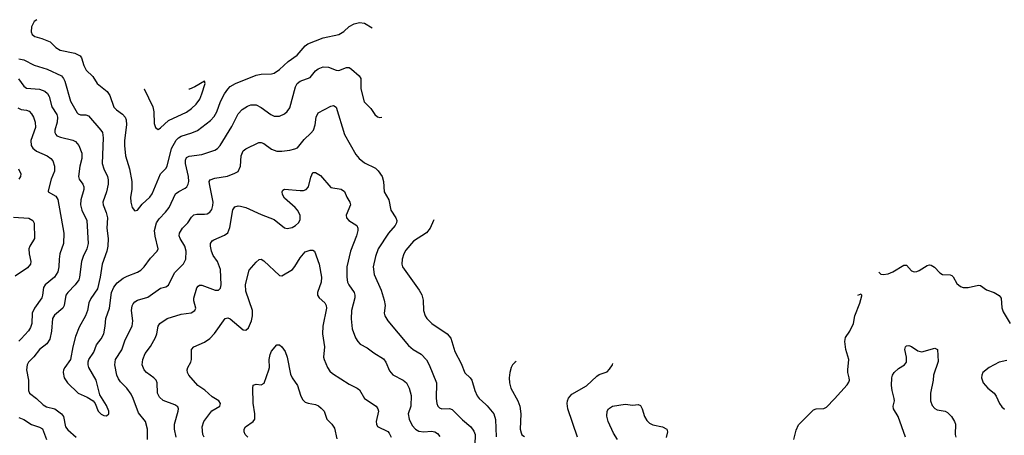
# Model space of a CAD drawing. Header units: inches. Extents: x 990586 to 1117858, y 769490 to 892071.
# Tile 223 of 248: x 1056377 to 1064009, y 885704 to 888925. Entities that reach past the tile are written whole.
import ezdxf

# ---------------------------------------------------------------- set-up
doc = ezdxf.new("R2010")
doc.units = ezdxf.units.IN
doc.header["$MEASUREMENT"] = 0
doc.layers.add('B0858', color=7, linetype='Continuous')
doc.layers.add('B0868', color=7, linetype='Continuous')

msp = doc.modelspace()

# ---------------------------------------------------------------- linework, layer by layer
at = {"layer": 'B0858', "color": 6}
for points, elevation in [([(1056511.1, 888925.4), (1056490, 888911.1), (1056468.3, 888870), (1056466.4, 888830), (1056474.4, 888810), (1056494.9, 888794.9), (1056550, 888779.8), (1056613, 888753), (1056657.4, 888710), (1056690, 888688.1), (1056805.8, 888665.8), (1056845.5, 888645.5), (1056856.3, 888630), (1056875.5, 888570), (1056892.9, 888532.9), (1056944.9, 888484.9), (1056977.4, 888430), (1057055.1, 888370), (1057076.6, 888336.6), (1057108.2, 888248.2), (1057127.3, 888227.3), (1057173.8, 888193.8), (1057194.5, 888170), (1057202.5, 888150), (1057204.8, 888110), (1057190.4, 887990), (1057189.7, 887950), (1057198.2, 887870), (1057227.6, 887770), (1057245.7, 887670), (1057245.8, 887610), (1057236.2, 887550), (1057237.6, 887510), (1057250, 887470.2), (1057266.8, 887446.8), (1057270, 887443.2), (1057290, 887448.3), (1057325.5, 887494.5), (1057386.5, 887550), (1057404.8, 887575.2), (1057468.5, 887731.5), (1057510, 887772.9), (1057521, 887790), (1057552.9, 887927.1), (1057589, 887991), (1057609.3, 888010.7), (1057630, 888022.1), (1057712.7, 888047.4), (1057754.5, 888065.5), (1057856.1, 888143.9), (1057883.9, 888176.1), (1057904.1, 888210), (1057933.7, 888290), (1057965, 888350), (1057990, 888387.7), (1058010, 888407.2), (1058050, 888429.6), (1058210, 888494.5), (1058250, 888502.8), (1058330, 888505.9), (1058350, 888510.6), (1058390, 888538.6), (1058457.5, 888602.5), (1058527.6, 888650), (1058590, 888722.2), (1058610, 888738.9), (1058730, 888784.8), (1058850, 888810.1), (1058890, 888834.5), (1058930, 888873.1), (1058970, 888894.4), (1059010, 888903.3), (1059050, 888898.4), (1059108.1, 888861)], 4200), ([(1056370, 888621.3), (1056410, 888614.6), (1056490, 888573), (1056590, 888542.9), (1056701.6, 888490), (1056717.9, 888470), (1056728, 888448), (1056770, 888294.9), (1056823.8, 888203.8), (1056830, 888196.6), (1056849, 888189), (1056890, 888188.5), (1056910, 888179.6), (1057005.9, 888070), (1057018.3, 888050), (1057024.7, 888010), (1057016.9, 887810), (1057028.4, 887770), (1057058.9, 887710), (1057063.5, 887683.5), (1057062.4, 887650), (1057051.2, 887590), (1057023, 887510), (1057025.3, 887490), (1057048.7, 887430), (1057058.1, 887390), (1057052.6, 887310), (1057062.1, 887230), (1057061.3, 887170), (1057052.5, 887130), (1057016.4, 887030), (1057001.2, 886930), (1056980.8, 886839.2), (1056930, 886763.1), (1056913, 886730), (1056901.7, 886670), (1056888.5, 886630), (1056837.4, 886542.6), (1056809.3, 886470), (1056788.8, 886390), (1056770.1, 886290), (1056727.7, 886230), (1056718.1, 886210), (1056714.8, 886190), (1056722.9, 886150), (1056748.8, 886110), (1056830, 886029.7), (1056899.2, 885999.2), (1056946.8, 885970), (1056962.1, 885950), (1056986.2, 885890), (1057010, 885866.7), (1057030, 885857.2), (1057050, 885854.5), (1057067, 885870), (1057067.1, 885890), (1057050, 885935.7), (1056998.2, 886018.2), (1056970.9, 886130), (1056913.6, 886230), (1056907, 886250), (1056907.7, 886272.3), (1056914.1, 886290), (1056951.5, 886348.5), (1056973.9, 886406.1), (1057010, 886451.4), (1057029.6, 886490), (1057040.9, 886550), (1057043.8, 886610), (1057072.6, 886690), (1057089.8, 886810), (1057107.2, 886852.8), (1057133.8, 886886.2), (1057179.1, 886920.9), (1057210, 886937.6), (1057290, 886967.6), (1057315.8, 886984.2), (1057341.1, 887010), (1057390, 887077.8), (1057443.1, 887130), (1057449.6, 887150.4), (1057427.2, 887247.2), (1057423.5, 887290), (1057437.3, 887350), (1057457.2, 887382.8), (1057507.7, 887432.3), (1057536, 887470), (1057585.1, 887574.9), (1057610, 887594.3), (1057659.8, 887620.2), (1057671.7, 887630), (1057683.5, 887650), (1057688, 887672), (1057686, 887710), (1057663.1, 887810), (1057663.1, 887836.9), (1057670, 887856.1), (1057692, 887868), (1057790, 887881.6), (1057890, 887914), (1057910, 887925.9), (1057930, 887949.7), (1058022.5, 888097.5), (1058070, 888194.8), (1058100.6, 888230), (1058144, 888256), (1058170, 888264.8), (1058210, 888265.3), (1058250, 888243.9), (1058323.4, 888190), (1058350, 888178.7), (1058390, 888178.5), (1058430, 888196.5), (1058450, 888212.5), (1058470, 888241.5), (1058515, 888405), (1058528.6, 888431.4), (1058550.7, 888449.3), (1058630, 888478.2), (1058671.2, 888528.8), (1058690, 888545.2), (1058730, 888560.4), (1058770, 888557), (1058830, 888534.2), (1058850, 888531.3), (1058910, 888555.6), (1058930, 888553.5), (1058950, 888540.6), (1059008.1, 888490), (1059021.4, 888470), (1059020.5, 888390), (1059047.7, 888287.7), (1059097.8, 888237.8), (1059130, 888191.1), (1059150, 888171.7), (1059170, 888166), (1059184.7, 888169.6)], 4100), ([(1056367.7, 888467.8), (1056410, 888410.5), (1056430, 888395.7), (1056530, 888387.8), (1056572.2, 888372.2), (1056594, 888354), (1056604.7, 888330), (1056625.5, 888250), (1056664.2, 888190), (1056670.8, 888170), (1056669, 888130), (1056649.7, 888070), (1056649.6, 888050), (1056656.4, 888036.4), (1056666.3, 888026.3), (1056693.8, 888013.8), (1056790, 887990.8), (1056810, 887980.9), (1056835.9, 887950), (1056858.1, 887890), (1056860.1, 887850), (1056842.4, 887790), (1056833.3, 887710), (1056839.5, 887690), (1056866.6, 887650), (1056874.2, 887630), (1056874.2, 887610), (1056852.5, 887530), (1056849.7, 887490), (1056859.9, 887450), (1056897.8, 887370), (1056907, 887190), (1056897, 887150), (1056869.7, 887090), (1056857.1, 887050), (1056841, 886930), (1056834.6, 886910), (1056808.5, 886870), (1056749.2, 886810), (1056735.5, 886790), (1056722.2, 886710), (1056712.5, 886690), (1056646.3, 886633.7), (1056631.6, 886610), (1056625, 886510), (1056610.9, 886449.1), (1056586.9, 886413.1), (1056530, 886367.8), (1056488.1, 886311.9), (1056446.5, 886270), (1056434.6, 886250), (1056430, 886210), (1056446.3, 886130), (1056445.2, 886050), (1056453, 886030), (1056507.7, 885987.7), (1056558.6, 885938.6), (1056585.3, 885925.3), (1056650, 885907.6), (1056701.4, 885870), (1056715.8, 885850), (1056731.7, 885770), (1056750, 885746.6), (1056816.3, 885690)], 4000), ([(1057342.3, 888390.7), (1057342.2, 888390), (1057409.1, 888249.1), (1057417.1, 888210), (1057420.3, 888120.3), (1057428.8, 888090), (1057450, 888075), (1057470, 888086.8), (1057530, 888144.9), (1057670, 888207.4), (1057710, 888236.9), (1057744.3, 888270), (1057773.4, 888310), (1057790, 888349.5), (1057816, 888430), (1057810, 888449.6)], 4300), ([(1057810, 888449.6), (1057736, 888404), (1057693.3, 888386.7), (1057688.7, 888385.9)], 4300), ([(1056363, 888243), (1056389.9, 888229.9), (1056430, 888224.1), (1056450, 888215.9), (1056470, 888196.1), (1056484.5, 888170), (1056497.5, 888130), (1056498.7, 888090), (1056464.6, 887990), (1056466.8, 887950), (1056479.3, 887930), (1056507, 887907), (1056590.9, 887870.9), (1056619.4, 887850), (1056633.4, 887830), (1056648.1, 887790), (1056647.4, 887750), (1056621.1, 887690), (1056598.3, 887598.3), (1056599, 887590), (1056657.1, 887557.1), (1056671.9, 887531.9), (1056718.3, 887270), (1056717.2, 887190), (1056689, 887110), (1056683, 887070), (1056681.7, 887010), (1056673, 886970), (1056647.4, 886930), (1056575.8, 886870), (1056562.4, 886850), (1056555.1, 886790), (1056548.3, 886770), (1056492.1, 886687.9), (1056473.3, 886650), (1056470.2, 886569.8), (1056461, 886539), (1056445.9, 886514.1), (1056390, 886450.6), (1056370, 886434)], 3900), ([(1057368.6, 885670), (1057369.1, 885750), (1057352.9, 885810), (1057298.8, 885878.8), (1057258, 885990), (1057241.4, 886021.4), (1057206.5, 886070), (1057158.8, 886118.8), (1057142.1, 886142.1), (1057131.1, 886171.1), (1057114.4, 886250), (1057119.2, 886290), (1057170, 886366.3), (1057195.9, 886444.1), (1057250, 886550), (1057253.5, 886590), (1057243.8, 886670), (1057250, 886707.8), (1057257.2, 886722.8), (1057270, 886737.9), (1057289.6, 886750.4), (1057370, 886775.6), (1057470, 886844.1), (1057510, 886855.8), (1057530, 886868.3), (1057576.7, 886963.3), (1057647, 887033), (1057663.9, 887070), (1057666.7, 887130), (1057656.5, 887170), (1057620, 887230), (1057614.3, 887250), (1057616.9, 887270), (1057640.5, 887310), (1057680.9, 887350), (1057710, 887395.3), (1057727.7, 887412.3), (1057750, 887418.6), (1057810, 887417.1), (1057830, 887421.3), (1057850, 887433.9), (1057865.5, 887454.5), (1057875.3, 887484.7), (1057876.5, 887510), (1057847.8, 887652.2), (1057846, 887670), (1057854.9, 887685.1), (1057890, 887697.2), (1057987.8, 887712.2), (1058045.6, 887734.4), (1058070, 887749.3), (1058087.7, 887790), (1058095.1, 887870), (1058110, 887908.8), (1058130, 887923.3), (1058230, 887973.9), (1058250, 887974.4), (1058270, 887966.6), (1058330, 887922.9), (1058370, 887907), (1058410, 887905.8), (1058470, 887913.9), (1058510, 887923.3), (1058530, 887933.3), (1058582.6, 887997.4), (1058635.2, 888044.8), (1058655.4, 888070), (1058668.5, 888110), (1058674.4, 888170), (1058690, 888202.8), (1058790, 888256.1), (1058810, 888260.2), (1058830, 888246.1), (1058895.6, 888035.6), (1058981.5, 887881.5), (1059008.8, 887848.8), (1059050, 887816.3), (1059134.7, 887774.7), (1059154.9, 887754.9), (1059186.5, 887710), (1059198.1, 887670), (1059202.4, 887590), (1059238.4, 887530), (1059255.1, 887450), (1059291.8, 887390), (1059299.3, 887370), (1059297.1, 887350), (1059286.6, 887330), (1059235.6, 887270), (1059156, 887150), (1059134.5, 887090), (1059118.2, 887010), (1059124, 886950), (1059180.3, 886830), (1059203, 886750), (1059208.9, 886710), (1059203.1, 886650), (1059208.1, 886630), (1059229.8, 886589.8), (1059390, 886399), (1059427.5, 886367.5), (1059490, 886332), (1059530, 886289.7), (1059550, 886250.6), (1059606.8, 886110), (1059605.6, 885990), (1059610, 885950), (1059617.8, 885930), (1059630, 885917), (1059650, 885910.1), (1059710, 885911.5), (1059730, 885904.5), (1059810, 885824.6), (1059874.1, 885770), (1059896.8, 885736.8), (1059907.8, 885710), (1059904.8, 885630)], 4000), ([(1056368.2, 887770), (1056385.8, 887730), (1056384.1, 887710), (1056371.6, 887690)], 3800), ([(1057590, 885690), (1057578, 885750), (1057577.4, 885790), (1057606, 885890), (1057607.9, 885910), (1057603.1, 885923.1), (1057580.1, 885940.1), (1057490, 885974), (1057459.9, 885999.9), (1057446.5, 886030), (1057443.9, 886110), (1057435.6, 886130), (1057416.7, 886150), (1057361.1, 886190), (1057342.9, 886210), (1057327.7, 886250), (1057331, 886290), (1057350, 886337.9), (1057390, 886392.2), (1057430, 886460.6), (1057440, 886490), (1057449.7, 886550), (1057464.2, 886570), (1057520.6, 886610), (1057630, 886643.6), (1057706.3, 886653.7), (1057735.9, 886670), (1057743.8, 886690), (1057726.1, 886746.1), (1057727.3, 886767.3), (1057750, 886847), (1057760, 886860), (1057770, 886867.8), (1057790, 886866.6), (1057891.3, 886828.7), (1057917.7, 886830), (1057935, 886845), (1057940.2, 886870), (1057932.8, 886990), (1057911.1, 887050), (1057878, 887098), (1057862.8, 887130), (1057855.4, 887170), (1057857.5, 887190), (1057869.6, 887210), (1057881.6, 887218.4), (1057965.5, 887254.5), (1057990, 887272.5), (1058006.2, 887313.8), (1058028.8, 887451.2), (1058045.2, 887474.7), (1058070, 887481.6), (1058090, 887481.1), (1058130, 887470.5), (1058250, 887415.6), (1058350, 887376), (1058430, 887312.5), (1058450, 887307), (1058490, 887315.7), (1058516, 887330), (1058537.2, 887350), (1058550, 887375.2), (1058550.6, 887410), (1058530, 887448.7), (1058512.1, 887470), (1058430, 887541.8), (1058414.7, 887570), (1058411.6, 887590), (1058416.6, 887603.4), (1058430, 887612.4), (1058550, 887600.4), (1058577.6, 887602.4), (1058598.7, 887610), (1058615, 887630), (1058634.1, 887705.9), (1058650, 887741.4), (1058670, 887741), (1058710, 887716.9), (1058790, 887625.7), (1058870, 887611.4), (1058894.7, 887594.7), (1058912.1, 887550), (1058936.6, 887510), (1058941.6, 887490), (1058908.9, 887410), (1058910.8, 887390), (1058927.8, 887367.8), (1058990, 887330.1), (1058998.5, 887310), (1058998.4, 887290), (1058989.1, 887250), (1058941.8, 887130), (1058913.2, 887010), (1058913.2, 886930), (1058918.9, 886890), (1058927.7, 886870), (1058969.8, 886810), (1058975.8, 886790), (1058975.5, 886770), (1058950, 886670), (1058946.4, 886606.4), (1058954.1, 886530), (1058980.3, 886460.3), (1058997.6, 886430), (1059017, 886410), (1059070, 886381.1), (1059122.1, 886342.1), (1059196.4, 886296.4), (1059214.8, 886270), (1059243.9, 886203.9), (1059270, 886171.7), (1059350, 886130.9), (1059375.6, 886110), (1059397.3, 886070), (1059411, 886011), (1059409.8, 885930.2), (1059388.7, 885870), (1059395.5, 885830), (1059419.9, 885779.9), (1059445.9, 885750), (1059470, 885736.4), (1059510, 885730.6), (1059570, 885735.8), (1059595.1, 885730), (1059616.7, 885716.7), (1059633.6, 885693.6)], 3900), ([(1056330, 887394.4), (1056447.9, 887387.9), (1056479.9, 887370), (1056488.7, 887348.7), (1056492.1, 887230), (1056454.9, 887170), (1056447.9, 887150), (1056449.5, 887110.5), (1056463.6, 887050), (1056461.5, 887030), (1056438, 887002), (1056342.4, 886937.6)], 3800), ([(1059587.4, 887372.8), (1059584.8, 887370), (1059557.8, 887310), (1059530, 887272.8), (1059430, 887207.8), (1059370, 887137.6), (1059354.1, 887110), (1059341.7, 887070), (1059339.9, 887030), (1059344.9, 887010), (1059472.8, 886830), (1059493.6, 886793.6), (1059504.9, 886750), (1059507.6, 886670), (1059520.8, 886630), (1059533.7, 886610), (1059573, 886570), (1059690, 886490.1), (1059717.9, 886457.9), (1059750, 886352.8), (1059800.1, 886260.1), (1059828.4, 886188.4), (1059868.6, 886148.6), (1059881.1, 886130), (1059904.9, 886050), (1059923.7, 886010), (1059939, 885990), (1059990, 885943.3), (1060000, 885931.8)], 4100), ([(1057806.5, 885690), (1057796.9, 885710), (1057791.9, 885770), (1057804.1, 885810), (1057867.8, 885892.2), (1057929.3, 885930), (1057933.9, 885950), (1057922, 885970), (1057870, 886001.8), (1057813.3, 886053.3), (1057758.1, 886090), (1057687.4, 886170), (1057678.7, 886190), (1057676.3, 886210), (1057680.4, 886230), (1057702.8, 886270), (1057708.5, 886290), (1057709.6, 886370), (1057727.2, 886390), (1057810, 886424.6), (1057850, 886454.3), (1057887.3, 886492.7), (1057971.1, 886608.9), (1057990, 886613.1), (1058010, 886606.7), (1058110, 886521.2), (1058130, 886519), (1058150, 886537.4), (1058174.1, 886590), (1058181.3, 886630), (1058182.1, 886670), (1058130, 886821.5), (1058126.8, 886873.2), (1058156.4, 886983.6), (1058210, 887046.8), (1058233.6, 887066.4), (1058250, 887068.5), (1058270, 887056.6), (1058390, 886943.3), (1058410, 886940.8), (1058491, 886990), (1058510, 887012.1), (1058550, 887078.7), (1058590, 887125.5), (1058630, 887139.7), (1058650, 887139.2), (1058661.3, 887130), (1058698.2, 887030), (1058717.5, 886930), (1058714.3, 886890), (1058686.3, 886810), (1058685.6, 886790), (1058697.7, 886770), (1058741.4, 886730), (1058752.5, 886710), (1058756.3, 886690), (1058727.4, 886550), (1058723.9, 886490), (1058738.7, 886390), (1058733.3, 886310), (1058737.1, 886290), (1058763.6, 886230), (1058781.6, 886201.6), (1058802.6, 886182.6), (1058930, 886099.9), (1058993.6, 886070), (1059010, 886055.7), (1059050.2, 885990.2), (1059140.8, 885930), (1059154, 885910), (1059159, 885890), (1059141.4, 885810), (1059142.2, 885790), (1059152, 885772), (1059230, 885732.7), (1059241.4, 885721.4), (1059257.4, 885690)], 3800), ([(1058146.6, 885690), (1058124.8, 885710), (1058116.4, 885730), (1058116, 885750), (1058126.9, 885770), (1058187.7, 885810), (1058199.9, 885830), (1058200.1, 885870), (1058187.7, 885952.3), (1058184.7, 886070), (1058188.2, 886091.8), (1058210, 886098.8), (1058250, 886093.8), (1058271.1, 886108.9), (1058309.3, 886210.7), (1058312.9, 886230), (1058310.7, 886290), (1058318.3, 886330), (1058330, 886355.3), (1058370, 886405.5), (1058390, 886405.2), (1058410, 886390.1), (1058434.1, 886354.1), (1058450.3, 886310.3), (1058476.3, 886176.3), (1058489.6, 886149.6), (1058531.4, 886090), (1058554.8, 886014.8), (1058570, 885981.4), (1058590, 885961.4), (1058612.5, 885952.5), (1058670, 885943.6), (1058693.3, 885933.3), (1058715, 885915), (1058736.3, 885890), (1058757.6, 885830), (1058796.1, 885790), (1058818.2, 885758.2), (1058836.5, 885676.5)], 3700), ([(1056370, 885840.7), (1056410, 885825.2), (1056470, 885786.6), (1056530, 885767.5), (1056554, 885754), (1056584.5, 885670)], 3900)]:
    msp.add_lwpolyline(points, dxfattribs=dict(at, elevation=elevation))
at = {"layer": 'B0868', "color": 6}
for points, elevation in [([(1063037.1, 886969.5), (1063052.7, 886952.7), (1063070.1, 886950.1), (1063110, 886955), (1063144.7, 886970), (1063230, 887023.5), (1063250, 887022.6), (1063290, 886979.5), (1063310, 886971.2), (1063330, 886973.3), (1063350, 886981.5), (1063410, 887020.1), (1063430, 887025.4), (1063442.9, 887022.9), (1063467.6, 887007.6), (1063510, 886961.8), (1063529.8, 886949.8), (1063590, 886946.4), (1063601.3, 886941.3), (1063611.8, 886931.8), (1063640.9, 886880.9), (1063670, 886856.7), (1063690.4, 886850.4), (1063729.5, 886849.5), (1063810, 886866.4), (1063823.7, 886863.7), (1063870, 886830.1), (1063930, 886810), (1063970, 886788.3), (1063985.6, 886765.6), (1063990.9, 886690.9), (1064000.4, 886660.4), (1064053.3, 886570)], 4100), ([(1062376.9, 885670), (1062395.4, 885744.6), (1062414.3, 885785.7), (1062530, 885901), (1062550, 885909.6), (1062610, 885912.4), (1062630, 885922.3), (1062693.3, 885986.7), (1062790, 886094.7), (1062803.9, 886116.1), (1062808.7, 886130), (1062807.8, 886150), (1062796.2, 886190), (1062795.1, 886210), (1062802.9, 886290), (1062780.9, 886370), (1062771.8, 886430), (1062779.2, 886460.8), (1062811.9, 886510), (1062839.3, 886570), (1062849.9, 886630.1), (1062890, 886729.1), (1062905.1, 886785.1), (1062905.7, 886790), (1062896.6, 886796.6), (1062870.8, 886786.9)], 4100), ([(1063242.2, 885690), (1063185.5, 885850), (1063149.1, 885910), (1063148.1, 885930), (1063158.2, 885970), (1063156.7, 885990), (1063139.3, 886050), (1063135.6, 886090), (1063137.9, 886150), (1063143.6, 886170), (1063156.5, 886190), (1063190, 886221), (1063235, 886250), (1063250.3, 886269.7), (1063250.9, 886309.1), (1063237.9, 886370), (1063243.2, 886390), (1063250, 886397.5), (1063270, 886398.5), (1063290, 886392.4), (1063338.6, 886358.6), (1063370, 886349.7), (1063470, 886379.5), (1063492.6, 886370), (1063496.4, 886276.4), (1063461.5, 886170), (1063457.6, 886130), (1063436.5, 886030), (1063438, 885970), (1063450, 885934.7), (1063470, 885910.9), (1063490, 885900.8), (1063551, 885891), (1063570, 885881.3), (1063599.3, 885850), (1063622.9, 885810), (1063629.6, 885790), (1063627.4, 885710), (1063633.9, 885690)], 4000), ([(1060226.5, 886276.6), (1060217.1, 886270), (1060198, 886250), (1060186.8, 886230), (1060175.6, 886190), (1060171.9, 886148.1), (1060174.5, 886110), (1060184.6, 886070), (1060239, 885970), (1060254, 885930), (1060260.8, 885870), (1060257.8, 885750), (1060263.1, 885723.1), (1060270, 885708.3), (1060290, 885693.9)], 4200), ([(1060701.4, 885690), (1060626.3, 885910), (1060621.1, 885950), (1060623, 885970), (1060630, 885990.9), (1060657.5, 886022.5), (1060770, 886086.8), (1060850, 886163.1), (1060870, 886175.1), (1060930, 886195.4), (1060950, 886215.9), (1060971.9, 886250), (1060975, 886260.8)], 4200), ([(1064030, 886282.3), (1063970, 886269.9), (1063891.6, 886230), (1063843.5, 886190), (1063834.2, 886170), (1063831.6, 886150), (1063845.5, 886110), (1063881, 886070), (1063931.7, 886030), (1063946.9, 886006.9), (1063971.4, 885950), (1063990, 885924.7), (1064010, 885907.5)], 4100), ([(1060000, 885931.8), (1060053.5, 885870), (1060066.5, 885826.5), (1060070.5, 885690.5)], 4100), ([(1061011.5, 885670), (1060979.7, 885719.7), (1060939.9, 885810), (1060927.6, 885852.4), (1060931.4, 885890), (1060941.8, 885910), (1060972, 885930), (1061070, 885944.3), (1061130, 885936.3), (1061170, 885941.6), (1061190, 885935.5), (1061202.8, 885910), (1061220.3, 885850), (1061238.9, 885818.9), (1061257.8, 885797.8), (1061284.3, 885784.3), (1061360.6, 885770), (1061394.3, 885750), (1061397.5, 885730), (1061387.1, 885687.1)], 4100)]:
    msp.add_lwpolyline(points, dxfattribs=dict(at, elevation=elevation))

doc.saveas('drawing.dxf')
